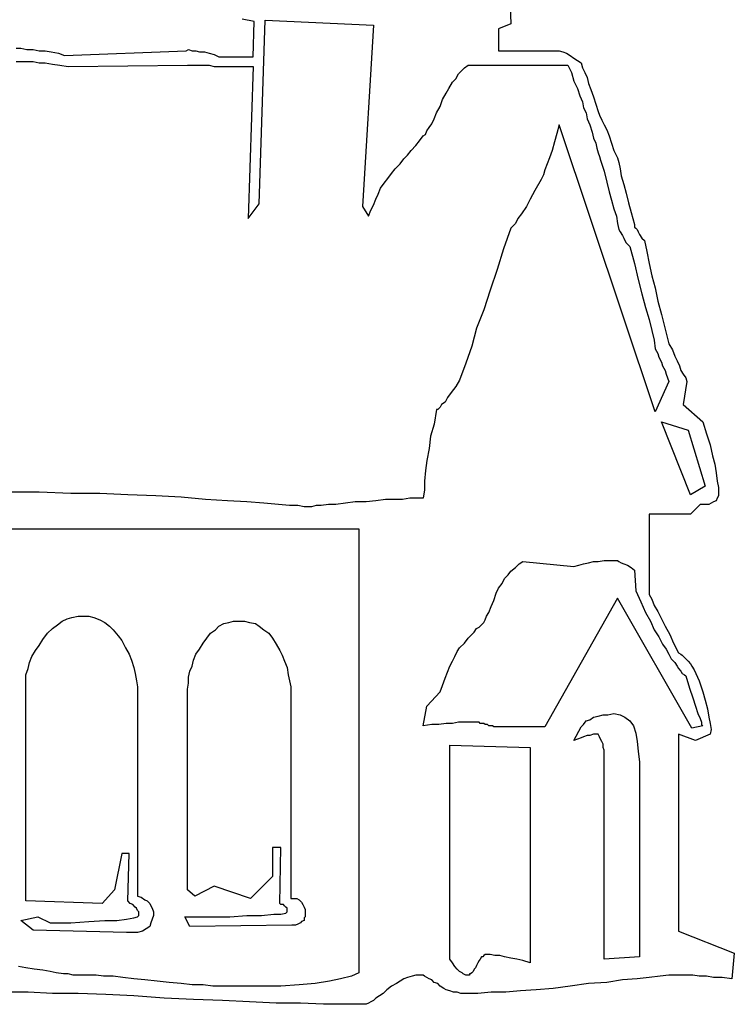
# Model space of a CAD drawing. Extents: x 0.1 to 26.3, y 0 to 2.6.
# Tile 17 of 28: x 16.3 to 17.5, y 0 to 1.6. Entities that reach past the tile are written whole.
import ezdxf

# ---------------------------------------------------------------- set-up
doc = ezdxf.new("R2010")
doc.units = 0

msp = doc.modelspace()

# ---------------------------------------------------------------- linework, layer by layer
at = {"color": 0}
for p, q in [((17.11133, 1.683594, 0.5), (17.11328, 1.609375, 0.5)), ((16.70117, 1.613281, 0.5), (16.68164, 1.617188, 0.5)), ((16.69922, 1.556641, 0.5), (16.70117, 1.613281, 0.5)), ((16.70898, 1.320313, 0.5), (16.71875, 1.615234, 0.5)), ((16.71875, 1.615234, 0.5), (16.89258, 1.607422, 0.5)), ((16.89258, 1.607422, 0.5), (16.875, 1.316406, 0.5)), ((17.11328, 1.609375, 0.5), (17.09375, 1.601563, 0.5)), ((17.09375, 1.601563, 0.5), (17.09375, 1.566406, 0.5)), ((16.31836, 1.570313, 0.5), (16.32617, 1.570313, 0.5)), ((16.32617, 1.570313, 0.5), (16.33594, 1.568359, 0.5)), ((16.33594, 1.568359, 0.5), (16.3457, 1.568359, 0.5)), ((16.3457, 1.568359, 0.5), (16.35547, 1.566406, 0.5)), ((16.35547, 1.566406, 0.5), (16.36523, 1.566406, 0.5)), ((16.36523, 1.566406, 0.5), (16.375, 1.564453, 0.5)), ((16.39648, 1.558594, 0.5), (16.5918, 1.566406, 0.5)), ((16.5918, 1.566406, 0.5), (16.5957, 1.568359, 0.5)), ((16.5957, 1.568359, 0.5), (16.60156, 1.566406, 0.5)), ((16.60156, 1.566406, 0.5), (16.60742, 1.566406, 0.5)), ((16.60742, 1.566406, 0.5), (16.61328, 1.564453, 0.5)), ((17.09375, 1.566406, 0.5), (17.17773, 1.566406, 0.5)), ((17.17773, 1.566406, 0.5), (17.18555, 1.566406, 0.5)), ((17.18555, 1.566406, 0.5), (17.19141, 1.566406, 0.5)), ((17.19141, 1.566406, 0.5), (17.19727, 1.564453, 0.5)), ((16.375, 1.564453, 0.5), (16.38672, 1.5625, 0.5)), ((16.38672, 1.5625, 0.5), (16.39648, 1.558594, 0.5)), ((16.61328, 1.564453, 0.5), (16.62109, 1.564453, 0.5)), ((16.62109, 1.564453, 0.5), (16.62891, 1.5625, 0.5)), ((16.62891, 1.5625, 0.5), (16.63672, 1.560547, 0.5)), ((16.63672, 1.560547, 0.5), (16.64453, 1.556641, 0.5)), ((16.64453, 1.556641, 0.5), (16.69922, 1.556641, 0.5)), ((17.19727, 1.564453, 0.5), (17.20313, 1.5625, 0.5)), ((17.20313, 1.5625, 0.5), (17.20898, 1.558594, 0.5)), ((17.20898, 1.558594, 0.5), (17.21484, 1.554688, 0.5)), ((17.21484, 1.554688, 0.5), (17.2207, 1.550781, 0.5)), ((17.2207, 1.550781, 0.5), (17.22656, 1.546875, 0.5)), ((16.31836, 1.548828, 0.5), (16.32617, 1.548828, 0.5)), ((16.32617, 1.548828, 0.5), (16.33203, 1.548828, 0.5)), ((16.33203, 1.548828, 0.5), (16.33789, 1.548828, 0.5)), ((16.33789, 1.548828, 0.5), (16.3457, 1.548828, 0.5)), ((16.3457, 1.548828, 0.5), (16.35547, 1.546875, 0.5)), ((16.35547, 1.546875, 0.5), (16.36523, 1.546875, 0.5)), ((16.36523, 1.546875, 0.5), (16.37695, 1.544922, 0.5)), ((16.37695, 1.544922, 0.5), (16.38867, 1.542969, 0.5)), ((16.38867, 1.542969, 0.5), (16.40234, 1.541016, 0.5)), ((16.40234, 1.541016, 0.5), (16.59375, 1.542969, 0.5)), ((16.59375, 1.542969, 0.5), (16.59961, 1.542969, 0.5)), ((16.59961, 1.542969, 0.5), (16.60352, 1.542969, 0.5)), ((16.60352, 1.542969, 0.5), (16.60938, 1.542969, 0.5)), ((16.60938, 1.542969, 0.5), (16.61523, 1.542969, 0.5)), ((16.61523, 1.542969, 0.5), (16.62305, 1.542969, 0.5)), ((16.62305, 1.542969, 0.5), (16.62891, 1.542969, 0.5)), ((16.62891, 1.542969, 0.5), (16.63672, 1.541016, 0.5)), ((16.63672, 1.541016, 0.5), (16.64453, 1.541016, 0.5)), ((16.64453, 1.541016, 0.5), (16.69922, 1.541016, 0.5)), ((16.69922, 1.541016, 0.5), (16.69141, 1.296875, 0.5)), ((17.0293, 1.529297, 0.5), (17.03516, 1.535156, 0.5)), ((17.03516, 1.535156, 0.5), (17.03906, 1.539063, 0.5)), ((17.03906, 1.539063, 0.5), (17.04492, 1.542969, 0.5)), ((17.04492, 1.542969, 0.5), (17.20508, 1.542969, 0.5)), ((17.20508, 1.542969, 0.5), (17.21094, 1.53125, 0.5)), ((17.22656, 1.546875, 0.5), (17.22852, 1.539063, 0.5)), ((17.22852, 1.539063, 0.5), (17.23242, 1.53125, 0.5)), ((17.01953, 1.515625, 0.5), (17.02539, 1.521484, 0.5)), ((17.02539, 1.521484, 0.5), (17.0293, 1.529297, 0.5)), ((17.21094, 1.53125, 0.5), (17.21484, 1.517578, 0.5)), ((17.23242, 1.53125, 0.5), (17.23633, 1.523438, 0.5)), ((17.23633, 1.523438, 0.5), (17.23828, 1.513672, 0.5)), ((17.00977, 1.498047, 0.5), (17.01367, 1.505859, 0.5)), ((17.01367, 1.505859, 0.5), (17.01953, 1.515625, 0.5)), ((17.21484, 1.517578, 0.5), (17.2207, 1.505859, 0.5)), ((17.2207, 1.505859, 0.5), (17.22461, 1.494141, 0.5)), ((17.23828, 1.513672, 0.5), (17.24219, 1.503906, 0.5)), ((17.24219, 1.503906, 0.5), (17.24609, 1.492188, 0.5)), ((17, 1.476563, 0.5), (17.00391, 1.488281, 0.5)), ((17.00391, 1.488281, 0.5), (17.00977, 1.498047, 0.5)), ((17.22461, 1.494141, 0.5), (17.22852, 1.484375, 0.5)), ((17.24609, 1.492188, 0.5), (17.25, 1.480469, 0.5)), ((16.99414, 1.466797, 0.5), (17, 1.476563, 0.5)), ((17.22852, 1.484375, 0.5), (17.23047, 1.474609, 0.5)), ((17.23047, 1.474609, 0.5), (17.23438, 1.466797, 0.5)), ((17.25, 1.480469, 0.5), (17.25391, 1.46875, 0.5)), ((16.98633, 1.449219, 0.5), (16.99023, 1.457031, 0.5)), ((16.99023, 1.457031, 0.5), (16.99414, 1.466797, 0.5)), ((17.23438, 1.466797, 0.5), (17.23633, 1.457031, 0.5)), ((17.23633, 1.457031, 0.5), (17.24023, 1.447266, 0.5)), ((17.25391, 1.46875, 0.5), (17.25586, 1.462891, 0.5)), ((17.25586, 1.462891, 0.5), (17.25977, 1.455078, 0.5)), ((17.25977, 1.455078, 0.5), (17.26367, 1.447266, 0.5)), ((16.97852, 1.4375, 0.5), (16.98242, 1.443359, 0.5)), ((16.98242, 1.443359, 0.5), (16.98633, 1.449219, 0.5)), ((17.19141, 1.447266, 0.5), (17.1875, 1.433594, 0.5)), ((17.3457, 0.986328, 0.5), (17.19141, 1.447266, 0.5)), ((17.24023, 1.447266, 0.5), (17.24414, 1.435547, 0.5)), ((17.26367, 1.447266, 0.5), (17.26758, 1.439453, 0.5)), ((17.26758, 1.439453, 0.5), (17.27148, 1.429688, 0.5)), ((16.9668, 1.421875, 0.5), (16.97266, 1.429688, 0.5)), ((16.97266, 1.429688, 0.5), (16.97656, 1.431641, 0.5)), ((16.97656, 1.431641, 0.5), (16.97852, 1.4375, 0.5)), ((17.1875, 1.433594, 0.5), (17.18359, 1.419922, 0.5)), ((17.24414, 1.435547, 0.5), (17.24609, 1.425781, 0.5)), ((17.24609, 1.425781, 0.5), (17.25, 1.417969, 0.5)), ((17.27148, 1.429688, 0.5), (17.27539, 1.417969, 0.5)), ((16.95313, 1.40625, 0.5), (16.96094, 1.414063, 0.5)), ((16.96094, 1.414063, 0.5), (16.9668, 1.421875, 0.5)), ((17.18359, 1.419922, 0.5), (17.17969, 1.40625, 0.5)), ((17.25, 1.417969, 0.5), (17.25195, 1.410156, 0.5)), ((17.25195, 1.410156, 0.5), (17.25391, 1.402344, 0.5)), ((17.27539, 1.417969, 0.5), (17.2793, 1.40625, 0.5)), ((16.93555, 1.384766, 0.5), (16.94141, 1.392578, 0.5)), ((16.94141, 1.392578, 0.5), (16.94727, 1.398438, 0.5)), ((16.94727, 1.398438, 0.5), (16.95313, 1.40625, 0.5)), ((17.17578, 1.394531, 0.5), (17.17188, 1.384766, 0.5)), ((17.17969, 1.40625, 0.5), (17.17578, 1.394531, 0.5)), ((17.25391, 1.402344, 0.5), (17.25586, 1.396484, 0.5)), ((17.25586, 1.396484, 0.5), (17.25781, 1.390625, 0.5)), ((17.2793, 1.40625, 0.5), (17.28516, 1.394531, 0.5)), ((17.28516, 1.394531, 0.5), (17.28711, 1.386719, 0.5)), ((16.92188, 1.369141, 0.5), (16.92773, 1.376953, 0.5)), ((16.92773, 1.376953, 0.5), (16.93555, 1.384766, 0.5)), ((17.17188, 1.384766, 0.5), (17.16797, 1.375, 0.5)), ((17.25781, 1.390625, 0.5), (17.26367, 1.373047, 0.5)), ((17.28711, 1.386719, 0.5), (17.28906, 1.376953, 0.5)), ((17.28906, 1.376953, 0.5), (17.29102, 1.365234, 0.5)), ((16.91016, 1.353516, 0.5), (16.91602, 1.361328, 0.5)), ((16.91602, 1.361328, 0.5), (16.92188, 1.369141, 0.5)), ((17.16602, 1.367188, 0.5), (17.16211, 1.359375, 0.5)), ((17.16797, 1.375, 0.5), (17.16602, 1.367188, 0.5)), ((17.26367, 1.373047, 0.5), (17.26758, 1.355469, 0.5)), ((17.29102, 1.365234, 0.5), (17.29492, 1.351563, 0.5)), ((16.90039, 1.335938, 0.5), (16.9043, 1.345703, 0.5)), ((16.9043, 1.345703, 0.5), (16.91016, 1.353516, 0.5)), ((17.16211, 1.359375, 0.5), (17.15234, 1.341797, 0.5)), ((17.26758, 1.355469, 0.5), (17.27148, 1.339844, 0.5)), ((17.29492, 1.351563, 0.5), (17.29883, 1.337891, 0.5)), ((16.89258, 1.318359, 0.5), (16.89648, 1.328125, 0.5)), ((16.89648, 1.328125, 0.5), (16.90039, 1.335938, 0.5)), ((17.14453, 1.328125, 0.5), (17.13867, 1.316406, 0.5)), ((17.15234, 1.341797, 0.5), (17.14453, 1.328125, 0.5)), ((17.27148, 1.339844, 0.5), (17.27539, 1.326172, 0.5)), ((17.29883, 1.337891, 0.5), (17.30273, 1.322266, 0.5)), ((16.69141, 1.296875, 0.5), (16.70898, 1.320313, 0.5)), ((16.875, 1.316406, 0.5), (16.88477, 1.300781, 0.5)), ((16.88867, 1.310547, 0.5), (16.89258, 1.318359, 0.5)), ((17.13867, 1.316406, 0.5), (17.13086, 1.304688, 0.5)), ((17.27539, 1.326172, 0.5), (17.2793, 1.3125, 0.5)), ((17.2793, 1.3125, 0.5), (17.2832, 1.300781, 0.5)), ((17.30273, 1.322266, 0.5), (17.30664, 1.306641, 0.5)), ((16.88477, 1.300781, 0.5), (16.88867, 1.310547, 0.5)), ((17.125, 1.296875, 0.5), (17.12109, 1.289063, 0.5)), ((17.13086, 1.304688, 0.5), (17.125, 1.296875, 0.5)), ((17.2832, 1.300781, 0.5), (17.28516, 1.289063, 0.5)), ((17.30664, 1.306641, 0.5), (17.3125, 1.287109, 0.5)), ((17.11328, 1.28125, 0.5), (17.10156, 1.248047, 0.5)), ((17.11719, 1.285156, 0.5), (17.11328, 1.28125, 0.5)), ((17.12109, 1.289063, 0.5), (17.11719, 1.285156, 0.5)), ((17.28516, 1.289063, 0.5), (17.28711, 1.279297, 0.5)), ((17.3125, 1.287109, 0.5), (17.3125, 1.285156, 0.5)), ((17.3125, 1.285156, 0.5), (17.3125, 1.283203, 0.5)), ((17.3125, 1.283203, 0.5), (17.31445, 1.28125, 0.5)), ((17.31445, 1.28125, 0.5), (17.31641, 1.279297, 0.5)), ((17.28711, 1.279297, 0.5), (17.28906, 1.275391, 0.5)), ((17.28906, 1.275391, 0.5), (17.29297, 1.269531, 0.5)), ((17.29297, 1.269531, 0.5), (17.29492, 1.265625, 0.5)), ((17.29492, 1.265625, 0.5), (17.29688, 1.261719, 0.5)), ((17.31641, 1.279297, 0.5), (17.31836, 1.275391, 0.5)), ((17.31836, 1.275391, 0.5), (17.32031, 1.271484, 0.5)), ((17.32031, 1.271484, 0.5), (17.32422, 1.265625, 0.5)), ((17.32422, 1.265625, 0.5), (17.32813, 1.261719, 0.5)), ((17.29688, 1.261719, 0.5), (17.29883, 1.257813, 0.5)), ((17.29883, 1.257813, 0.5), (17.30078, 1.255859, 0.5)), ((17.30078, 1.255859, 0.5), (17.30273, 1.253906, 0.5)), ((17.30273, 1.253906, 0.5), (17.30469, 1.251953, 0.5)), ((17.30469, 1.251953, 0.5), (17.3125, 1.224609, 0.5)), ((17.32813, 1.261719, 0.5), (17.33203, 1.244141, 0.5)), ((17.10156, 1.248047, 0.5), (17.0918, 1.214844, 0.5)), ((17.33203, 1.244141, 0.5), (17.33594, 1.224609, 0.5)), ((17.3125, 1.224609, 0.5), (17.31836, 1.199219, 0.5)), ((17.33594, 1.224609, 0.5), (17.33984, 1.205078, 0.5)), ((17.0918, 1.214844, 0.5), (17.08008, 1.181641, 0.5)), ((17.33984, 1.205078, 0.5), (17.3457, 1.185547, 0.5)), ((17.31836, 1.199219, 0.5), (17.32422, 1.175781, 0.5)), ((17.08008, 1.181641, 0.5), (17.07031, 1.150391, 0.5)), ((17.32422, 1.175781, 0.5), (17.33008, 1.154297, 0.5)), ((17.3457, 1.185547, 0.5), (17.34961, 1.164063, 0.5)), ((17.33008, 1.154297, 0.5), (17.33594, 1.134766, 0.5)), ((17.34961, 1.164063, 0.5), (17.35547, 1.142578, 0.5)), ((17.07031, 1.150391, 0.5), (17.05859, 1.121094, 0.5)), ((17.35547, 1.142578, 0.5), (17.36133, 1.119141, 0.5)), ((17.33594, 1.134766, 0.5), (17.33984, 1.117188, 0.5)), ((17.05859, 1.121094, 0.5), (17.05078, 1.091797, 0.5)), ((17.33984, 1.117188, 0.5), (17.34375, 1.101563, 0.5)), ((17.36133, 1.119141, 0.5), (17.36719, 1.095703, 0.5)), ((17.05078, 1.091797, 0.5), (17.04102, 1.064453, 0.5)), ((17.34375, 1.101563, 0.5), (17.3457, 1.087891, 0.5)), ((17.36719, 1.095703, 0.5), (17.37305, 1.085938, 0.5)), ((17.3457, 1.087891, 0.5), (17.34961, 1.080078, 0.5)), ((17.34961, 1.080078, 0.5), (17.35156, 1.074219, 0.5)), ((17.37305, 1.085938, 0.5), (17.37695, 1.076172, 0.5)), ((17.37695, 1.076172, 0.5), (17.38086, 1.068359, 0.5)), ((17.04102, 1.064453, 0.5), (17.03125, 1.037109, 0.5)), ((17.35156, 1.074219, 0.5), (17.35547, 1.066406, 0.5)), ((17.35547, 1.066406, 0.5), (17.35742, 1.060547, 0.5)), ((17.35742, 1.060547, 0.5), (17.36133, 1.052734, 0.5)), ((17.38086, 1.068359, 0.5), (17.38477, 1.060547, 0.5)), ((17.38477, 1.060547, 0.5), (17.38672, 1.052734, 0.5)), ((17.36133, 1.052734, 0.5), (17.36328, 1.046875, 0.5)), ((17.36328, 1.046875, 0.5), (17.36523, 1.041016, 0.5)), ((17.38672, 1.052734, 0.5), (17.39063, 1.046875, 0.5)), ((17.39063, 1.046875, 0.5), (17.39453, 1.041016, 0.5)), ((17.03125, 1.037109, 0.5), (17.02539, 1.027344, 0.5)), ((17.36719, 1.035156, 0.5), (17.3457, 0.986328, 0.5)), ((17.36523, 1.041016, 0.5), (17.36719, 1.035156, 0.5)), ((17.39648, 1.035156, 0.5), (17.39063, 0.998047, 0.5)), ((17.39453, 1.041016, 0.5), (17.39648, 1.035156, 0.5)), ((17.01758, 1.017578, 0.5), (17.01172, 1.009766, 0.5)), ((17.02539, 1.027344, 0.5), (17.01758, 1.017578, 0.5)), ((17.00195, 0.998047, 0.5), (17, 0.994141, 0.5)), ((17.00781, 1.001953, 0.5), (17.00195, 0.998047, 0.5)), ((17.01172, 1.009766, 0.5), (17.00781, 1.001953, 0.5)), ((17.39063, 0.998047, 0.5), (17.42188, 0.970703, 0.5)), ((16.99414, 0.990234, 0.5), (16.99023, 0.966797, 0.5)), ((16.99609, 0.990234, 0.5), (16.99414, 0.990234, 0.5)), ((17, 0.994141, 0.5), (16.99609, 0.990234, 0.5)), ((16.99023, 0.966797, 0.5), (16.98438, 0.947266, 0.5)), ((17.40234, 0.853516, 0.5), (17.35547, 0.970703, 0.5)), ((17.35547, 0.970703, 0.5), (17.39844, 0.957031, 0.5)), ((17.42188, 0.970703, 0.5), (17.42773, 0.951172, 0.5)), ((17.39844, 0.957031, 0.5), (17.42578, 0.867188, 0.5)), ((17.42773, 0.951172, 0.5), (17.43359, 0.933594, 0.5)), ((16.98438, 0.947266, 0.5), (16.98242, 0.927734, 0.5)), ((17.43359, 0.933594, 0.5), (17.4375, 0.916016, 0.5)), ((16.98242, 0.927734, 0.5), (16.97852, 0.908203, 0.5)), ((16.97852, 0.908203, 0.5), (16.97656, 0.892578, 0.5)), ((17.4375, 0.916016, 0.5), (17.44141, 0.902344, 0.5)), ((17.44141, 0.902344, 0.5), (17.44336, 0.888672, 0.5)), ((16.97656, 0.892578, 0.5), (16.97461, 0.875, 0.5)), ((17.44336, 0.888672, 0.5), (17.44531, 0.875, 0.5)), ((16.97461, 0.875, 0.5), (16.97461, 0.861328, 0.5)), ((17.44531, 0.875, 0.5), (17.44727, 0.865234, 0.5)), ((16.35547, 0.857422, 0.5), (16.30469, 0.857422, 0.5)), ((16.40625, 0.855469, 0.5), (16.35547, 0.857422, 0.5)), ((16.45313, 0.855469, 0.5), (16.40625, 0.855469, 0.5)), ((16.49805, 0.853516, 0.5), (16.45313, 0.855469, 0.5)), ((16.97461, 0.861328, 0.5), (16.97266, 0.847656, 0.5)), ((17.42578, 0.867188, 0.5), (17.40234, 0.853516, 0.5)), ((17.44727, 0.865234, 0.5), (17.44727, 0.855469, 0.5)), ((17.44727, 0.855469, 0.5), (17.44727, 0.851563, 0.5)), ((16.54297, 0.851563, 0.5), (16.49805, 0.853516, 0.5)), ((16.58398, 0.849609, 0.5), (16.54297, 0.851563, 0.5)), ((16.62305, 0.845703, 0.5), (16.58398, 0.849609, 0.5)), ((16.6582, 0.84375, 0.5), (16.62305, 0.845703, 0.5)), ((16.68945, 0.841797, 0.5), (16.6582, 0.84375, 0.5)), ((16.7168, 0.839844, 0.5), (16.68945, 0.841797, 0.5)), ((16.74023, 0.837891, 0.5), (16.7168, 0.839844, 0.5)), ((16.84766, 0.839844, 0.5), (16.83203, 0.837891, 0.5)), ((16.86328, 0.841797, 0.5), (16.84766, 0.839844, 0.5)), ((16.88086, 0.841797, 0.5), (16.86328, 0.841797, 0.5)), ((16.89648, 0.84375, 0.5), (16.88086, 0.841797, 0.5)), ((16.91211, 0.845703, 0.5), (16.89648, 0.84375, 0.5)), ((16.92578, 0.845703, 0.5), (16.91211, 0.845703, 0.5)), ((16.93945, 0.845703, 0.5), (16.92578, 0.845703, 0.5)), ((16.95117, 0.847656, 0.5), (16.93945, 0.845703, 0.5)), ((16.96289, 0.847656, 0.5), (16.95117, 0.847656, 0.5)), ((16.97266, 0.847656, 0.5), (16.96289, 0.847656, 0.5)), ((17.43555, 0.839844, 0.5), (17.43164, 0.837891, 0.5)), ((17.43945, 0.841797, 0.5), (17.43555, 0.839844, 0.5)), ((17.44336, 0.84375, 0.5), (17.43945, 0.841797, 0.5)), ((17.44531, 0.847656, 0.5), (17.44336, 0.84375, 0.5)), ((17.44727, 0.851563, 0.5), (17.44531, 0.847656, 0.5)), ((16.75781, 0.835938, 0.5), (16.74023, 0.837891, 0.5)), ((16.77148, 0.835938, 0.5), (16.75781, 0.835938, 0.5)), ((16.78125, 0.833984, 0.5), (16.77148, 0.835938, 0.5)), ((16.78516, 0.833984, 0.5), (16.78125, 0.833984, 0.5)), ((16.78906, 0.833984, 0.5), (16.78516, 0.833984, 0.5)), ((16.79297, 0.833984, 0.5), (16.78906, 0.833984, 0.5)), ((16.80078, 0.835938, 0.5), (16.79297, 0.833984, 0.5)), ((16.80859, 0.835938, 0.5), (16.80078, 0.835938, 0.5)), ((16.82031, 0.837891, 0.5), (16.80859, 0.835938, 0.5)), ((16.83203, 0.837891, 0.5), (16.82031, 0.837891, 0.5)), ((17.40234, 0.822266, 0.5), (17.33594, 0.822266, 0.5)), ((17.33594, 0.822266, 0.5), (17.33594, 0.693359, 0.5)), ((17.41797, 0.837891, 0.5), (17.40234, 0.822266, 0.5)), ((17.42578, 0.837891, 0.5), (17.41797, 0.837891, 0.5)), ((17.43164, 0.837891, 0.5), (17.42578, 0.837891, 0.5)), ((15.38086, 0.798828, 0.5), (16.86914, 0.798828, 0.5)), ((16.86914, 0.798828, 0.5), (16.86914, 0.085938, 0.5)), ((17.12695, 0.742188, 0.5), (17.13281, 0.746094, 0.5)), ((17.13281, 0.746094, 0.5), (17.21484, 0.738281, 0.5)), ((17.23047, 0.742188, 0.5), (17.23828, 0.744141, 0.5)), ((17.23828, 0.744141, 0.5), (17.24609, 0.746094, 0.5)), ((17.24609, 0.746094, 0.5), (17.25391, 0.746094, 0.5)), ((17.25391, 0.746094, 0.5), (17.26367, 0.748047, 0.5)), ((17.26367, 0.748047, 0.5), (17.27148, 0.748047, 0.5)), ((17.27148, 0.748047, 0.5), (17.2793, 0.748047, 0.5)), ((17.2793, 0.748047, 0.5), (17.28125, 0.748047, 0.5)), ((17.28125, 0.748047, 0.5), (17.28516, 0.748047, 0.5)), ((17.28516, 0.748047, 0.5), (17.28711, 0.746094, 0.5)), ((17.28711, 0.746094, 0.5), (17.29102, 0.744141, 0.5)), ((17.29102, 0.744141, 0.5), (17.29492, 0.742188, 0.5)), ((17.10938, 0.724609, 0.5), (17.11328, 0.730469, 0.5)), ((17.11328, 0.730469, 0.5), (17.12109, 0.736328, 0.5)), ((17.12109, 0.736328, 0.5), (17.12695, 0.742188, 0.5)), ((17.21484, 0.738281, 0.5), (17.22266, 0.740234, 0.5)), ((17.22266, 0.740234, 0.5), (17.23047, 0.742188, 0.5)), ((17.29492, 0.742188, 0.5), (17.30078, 0.740234, 0.5)), ((17.30078, 0.740234, 0.5), (17.30664, 0.736328, 0.5)), ((17.30664, 0.736328, 0.5), (17.3125, 0.732422, 0.5)), ((17.3125, 0.732422, 0.5), (17.31445, 0.699219, 0.5)), ((17.09961, 0.710938, 0.5), (17.10352, 0.71875, 0.5)), ((17.10352, 0.71875, 0.5), (17.10938, 0.724609, 0.5)), ((17.08984, 0.695313, 0.5), (17.09375, 0.703125, 0.5)), ((17.09375, 0.703125, 0.5), (17.09961, 0.710938, 0.5)), ((17.31445, 0.699219, 0.5), (17.32227, 0.681641, 0.5)), ((17.08203, 0.673828, 0.5), (17.08594, 0.683594, 0.5)), ((17.08594, 0.683594, 0.5), (17.08984, 0.695313, 0.5)), ((17.28516, 0.6875, 0.5), (17.16797, 0.480469, 0.5)), ((17.4043, 0.478516, 0.5), (17.28516, 0.6875, 0.5)), ((17.32227, 0.681641, 0.5), (17.33008, 0.664063, 0.5)), ((17.33594, 0.693359, 0.5), (17.33984, 0.685547, 0.5)), ((17.33984, 0.685547, 0.5), (17.34375, 0.675781, 0.5)), ((17.07422, 0.658203, 0.5), (17.07813, 0.664063, 0.5)), ((17.07813, 0.664063, 0.5), (17.08203, 0.673828, 0.5)), ((17.33008, 0.664063, 0.5), (17.33789, 0.650391, 0.5)), ((17.34375, 0.675781, 0.5), (17.34961, 0.666016, 0.5)), ((17.34961, 0.666016, 0.5), (17.35547, 0.654297, 0.5)), ((16.38477, 0.644531, 0.5), (16.39258, 0.650391, 0.5)), ((16.39258, 0.650391, 0.5), (16.40039, 0.654297, 0.5)), ((16.40039, 0.654297, 0.5), (16.4082, 0.65625, 0.5)), ((16.4082, 0.65625, 0.5), (16.41797, 0.658203, 0.5)), ((16.41797, 0.658203, 0.5), (16.42578, 0.658203, 0.5)), ((16.42578, 0.658203, 0.5), (16.43555, 0.658203, 0.5)), ((16.43555, 0.658203, 0.5), (16.44336, 0.65625, 0.5)), ((16.44336, 0.65625, 0.5), (16.45313, 0.652344, 0.5)), ((16.45313, 0.652344, 0.5), (16.46094, 0.648438, 0.5)), ((16.46094, 0.648438, 0.5), (16.46875, 0.642578, 0.5)), ((16.65234, 0.646484, 0.5), (16.66016, 0.648438, 0.5)), ((16.66016, 0.648438, 0.5), (16.66797, 0.650391, 0.5)), ((16.66797, 0.650391, 0.5), (16.67578, 0.650391, 0.5)), ((16.67578, 0.650391, 0.5), (16.68555, 0.650391, 0.5)), ((16.68555, 0.650391, 0.5), (16.69336, 0.648438, 0.5)), ((16.69336, 0.648438, 0.5), (16.70313, 0.646484, 0.5)), ((17.06836, 0.646484, 0.5), (17.07031, 0.648438, 0.5)), ((17.07031, 0.648438, 0.5), (17.07227, 0.652344, 0.5)), ((17.07227, 0.652344, 0.5), (17.07422, 0.658203, 0.5)), ((17.33789, 0.650391, 0.5), (17.34375, 0.636719, 0.5)), ((17.35547, 0.654297, 0.5), (17.36133, 0.642578, 0.5)), ((16.36914, 0.630859, 0.5), (16.37695, 0.638672, 0.5)), ((16.37695, 0.638672, 0.5), (16.38477, 0.644531, 0.5)), ((16.46875, 0.642578, 0.5), (16.47461, 0.636719, 0.5)), ((16.47461, 0.636719, 0.5), (16.48242, 0.626953, 0.5)), ((16.63086, 0.630859, 0.5), (16.63867, 0.636719, 0.5)), ((16.63867, 0.636719, 0.5), (16.64453, 0.642578, 0.5)), ((16.64453, 0.642578, 0.5), (16.65234, 0.646484, 0.5)), ((16.70313, 0.646484, 0.5), (16.70898, 0.642578, 0.5)), ((16.70898, 0.642578, 0.5), (16.7168, 0.636719, 0.5)), ((16.7168, 0.636719, 0.5), (16.72461, 0.630859, 0.5)), ((17.05078, 0.628906, 0.5), (17.05469, 0.632813, 0.5)), ((17.05469, 0.632813, 0.5), (17.05859, 0.638672, 0.5)), ((17.05859, 0.638672, 0.5), (17.0625, 0.640625, 0.5)), ((17.0625, 0.640625, 0.5), (17.06641, 0.644531, 0.5)), ((17.06641, 0.644531, 0.5), (17.06836, 0.646484, 0.5)), ((17.06836, 0.646484, 0.5), (17.06836, 0.646484, 0.5)), ((17.34375, 0.636719, 0.5), (17.35156, 0.625, 0.5)), ((17.36133, 0.642578, 0.5), (17.36914, 0.628906, 0.5)), ((16.35547, 0.611328, 0.5), (16.36133, 0.621094, 0.5)), ((16.36133, 0.621094, 0.5), (16.36914, 0.630859, 0.5)), ((16.48242, 0.626953, 0.5), (16.48828, 0.619141, 0.5)), ((16.48828, 0.619141, 0.5), (16.49414, 0.607422, 0.5)), ((16.61914, 0.615234, 0.5), (16.625, 0.623047, 0.5)), ((16.625, 0.623047, 0.5), (16.63086, 0.630859, 0.5)), ((16.72461, 0.630859, 0.5), (16.73047, 0.623047, 0.5)), ((16.73047, 0.623047, 0.5), (16.73633, 0.613281, 0.5)), ((17.03906, 0.615234, 0.5), (17.04492, 0.623047, 0.5)), ((17.04492, 0.623047, 0.5), (17.05078, 0.628906, 0.5)), ((17.35156, 0.625, 0.5), (17.35742, 0.613281, 0.5)), ((17.36914, 0.628906, 0.5), (17.375, 0.615234, 0.5)), ((16.34375, 0.59375, 0.5), (16.34961, 0.603516, 0.5)), ((16.34961, 0.603516, 0.5), (16.35547, 0.611328, 0.5)), ((16.49414, 0.607422, 0.5), (16.5, 0.597656, 0.5)), ((16.60742, 0.597656, 0.5), (16.61328, 0.605469, 0.5)), ((16.61328, 0.605469, 0.5), (16.61914, 0.615234, 0.5)), ((16.73633, 0.613281, 0.5), (16.74219, 0.603516, 0.5)), ((16.74219, 0.603516, 0.5), (16.74609, 0.595703, 0.5)), ((17.02344, 0.59375, 0.5), (17.02734, 0.601563, 0.5)), ((17.02734, 0.601563, 0.5), (17.03125, 0.607422, 0.5)), ((17.03125, 0.607422, 0.5), (17.03906, 0.615234, 0.5)), ((17.35742, 0.613281, 0.5), (17.36328, 0.605469, 0.5)), ((17.36328, 0.605469, 0.5), (17.36719, 0.597656, 0.5)), ((17.375, 0.615234, 0.5), (17.38281, 0.599609, 0.5)), ((16.33984, 0.583984, 0.5), (16.34375, 0.59375, 0.5)), ((16.5, 0.597656, 0.5), (16.50391, 0.587891, 0.5)), ((16.50391, 0.587891, 0.5), (16.50781, 0.576172, 0.5)), ((16.60156, 0.578125, 0.5), (16.60352, 0.587891, 0.5)), ((16.60352, 0.587891, 0.5), (16.60742, 0.597656, 0.5)), ((16.74609, 0.595703, 0.5), (16.75, 0.585938, 0.5)), ((16.75, 0.585938, 0.5), (16.75391, 0.576172, 0.5)), ((17.01563, 0.578125, 0.5), (17.01953, 0.585938, 0.5)), ((17.01953, 0.585938, 0.5), (17.02344, 0.59375, 0.5)), ((17.36719, 0.597656, 0.5), (17.37109, 0.589844, 0.5)), ((17.37109, 0.589844, 0.5), (17.37695, 0.583984, 0.5)), ((17.38281, 0.599609, 0.5), (17.38672, 0.597656, 0.5)), ((17.38672, 0.597656, 0.5), (17.38867, 0.595703, 0.5)), ((17.38867, 0.595703, 0.5), (17.39258, 0.591797, 0.5)), ((17.39258, 0.591797, 0.5), (17.39453, 0.589844, 0.5)), ((17.39453, 0.589844, 0.5), (17.39844, 0.585938, 0.5)), ((17.39844, 0.585938, 0.5), (17.40234, 0.582031, 0.5)), ((16.33398, 0.564453, 0.5), (16.33789, 0.574219, 0.5)), ((16.33789, 0.574219, 0.5), (16.33984, 0.583984, 0.5)), ((16.50781, 0.576172, 0.5), (16.50977, 0.566406, 0.5)), ((16.5957, 0.560547, 0.5), (16.59766, 0.570313, 0.5)), ((16.59766, 0.570313, 0.5), (16.60156, 0.578125, 0.5)), ((16.75391, 0.576172, 0.5), (16.75586, 0.564453, 0.5)), ((17.01172, 0.568359, 0.5), (17.01563, 0.578125, 0.5)), ((17.37695, 0.583984, 0.5), (17.38086, 0.578125, 0.5)), ((17.38086, 0.578125, 0.5), (17.38281, 0.574219, 0.5)), ((17.38281, 0.574219, 0.5), (17.38672, 0.570313, 0.5)), ((17.38672, 0.570313, 0.5), (17.38867, 0.566406, 0.5)), ((17.40234, 0.582031, 0.5), (17.4043, 0.578125, 0.5)), ((17.4043, 0.578125, 0.5), (17.4082, 0.572266, 0.5)), ((17.4082, 0.572266, 0.5), (17.41602, 0.554688, 0.5)), ((16.33398, 0.554688, 0.5), (16.33398, 0.564453, 0.5)), ((16.33398, 0.544922, 0.5), (16.33398, 0.554688, 0.5)), ((16.50977, 0.566406, 0.5), (16.51172, 0.554688, 0.5)), ((16.51172, 0.554688, 0.5), (16.51367, 0.544922, 0.5)), ((16.5957, 0.550781, 0.5), (16.5957, 0.560547, 0.5)), ((16.75586, 0.564453, 0.5), (16.75781, 0.554688, 0.5)), ((16.75781, 0.554688, 0.5), (16.75977, 0.544922, 0.5)), ((17.00391, 0.546875, 0.5), (17.00781, 0.558594, 0.5)), ((17.00781, 0.558594, 0.5), (17.01172, 0.568359, 0.5)), ((17.38867, 0.566406, 0.5), (17.39258, 0.564453, 0.5)), ((17.39258, 0.564453, 0.5), (17.39453, 0.5625, 0.5)), ((17.39453, 0.5625, 0.5), (17.40039, 0.542969, 0.5)), ((17.41602, 0.554688, 0.5), (17.42188, 0.537109, 0.5)), ((16.33398, 0.201172, 0.5), (16.33398, 0.544922, 0.5)), ((16.51367, 0.544922, 0.5), (16.51367, 0.533203, 0.5)), ((16.59375, 0.541016, 0.5), (16.5957, 0.550781, 0.5)), ((16.59375, 0.21875, 0.5), (16.59375, 0.541016, 0.5)), ((16.75977, 0.544922, 0.5), (16.75977, 0.533203, 0.5)), ((17, 0.537109, 0.5), (17.00391, 0.546875, 0.5)), ((17.40039, 0.542969, 0.5), (17.40625, 0.527344, 0.5)), ((16.51367, 0.533203, 0.5), (16.51367, 0.208984, 0.5)), ((16.75977, 0.533203, 0.5), (16.75977, 0.205078, 0.5)), ((16.97852, 0.513672, 0.5), (17, 0.537109, 0.5)), ((17.40625, 0.527344, 0.5), (17.41016, 0.513672, 0.5)), ((17.42188, 0.537109, 0.5), (17.42578, 0.523438, 0.5)), ((17.42578, 0.523438, 0.5), (17.42969, 0.509766, 0.5)), ((16.97266, 0.482422, 0.5), (16.97852, 0.513672, 0.5)), ((17.41016, 0.513672, 0.5), (17.41406, 0.501953, 0.5)), ((17.42969, 0.509766, 0.5), (17.43164, 0.496094, 0.5)), ((17.23047, 0.484375, 0.5), (17.23438, 0.490234, 0.5)), ((17.23438, 0.490234, 0.5), (17.24023, 0.492188, 0.5)), ((17.24023, 0.492188, 0.5), (17.24609, 0.496094, 0.5)), ((17.24609, 0.496094, 0.5), (17.25391, 0.498047, 0.5)), ((17.25391, 0.498047, 0.5), (17.26172, 0.5, 0.5)), ((17.26172, 0.5, 0.5), (17.26953, 0.5, 0.5)), ((17.26953, 0.5, 0.5), (17.2793, 0.501953, 0.5)), ((17.2793, 0.501953, 0.5), (17.28906, 0.5, 0.5)), ((17.28906, 0.5, 0.5), (17.29688, 0.496094, 0.5)), ((17.29688, 0.496094, 0.5), (17.30469, 0.490234, 0.5)), ((17.30469, 0.490234, 0.5), (17.31055, 0.482422, 0.5)), ((17.41406, 0.501953, 0.5), (17.41797, 0.494141, 0.5)), ((17.41797, 0.494141, 0.5), (17.41992, 0.488281, 0.5)), ((17.43164, 0.496094, 0.5), (17.43359, 0.486328, 0.5)), ((16.98633, 0.484375, 0.5), (16.97266, 0.482422, 0.5)), ((16.99805, 0.484375, 0.5), (16.98633, 0.484375, 0.5)), ((17.00977, 0.486328, 0.5), (16.99805, 0.484375, 0.5)), ((17.01953, 0.486328, 0.5), (17.00977, 0.486328, 0.5)), ((17.0293, 0.488281, 0.5), (17.01953, 0.486328, 0.5)), ((17.03906, 0.488281, 0.5), (17.0293, 0.488281, 0.5)), ((17.04688, 0.488281, 0.5), (17.03906, 0.488281, 0.5)), ((17.05469, 0.488281, 0.5), (17.04688, 0.488281, 0.5)), ((17.05664, 0.488281, 0.5), (17.05469, 0.488281, 0.5)), ((17.06055, 0.488281, 0.5), (17.05664, 0.488281, 0.5)), ((17.0625, 0.488281, 0.5), (17.06055, 0.488281, 0.5)), ((17.06445, 0.486328, 0.5), (17.0625, 0.488281, 0.5)), ((17.06641, 0.486328, 0.5), (17.06445, 0.486328, 0.5)), ((17.07031, 0.486328, 0.5), (17.06641, 0.486328, 0.5)), ((17.07227, 0.484375, 0.5), (17.07031, 0.486328, 0.5)), ((17.07617, 0.484375, 0.5), (17.07227, 0.484375, 0.5)), ((17.07813, 0.482422, 0.5), (17.07617, 0.484375, 0.5)), ((17.08203, 0.482422, 0.5), (17.07813, 0.482422, 0.5)), ((17.08398, 0.482422, 0.5), (17.08203, 0.482422, 0.5)), ((17.08594, 0.480469, 0.5), (17.08398, 0.482422, 0.5)), ((17.08789, 0.480469, 0.5), (17.08594, 0.480469, 0.5)), ((17.08984, 0.480469, 0.5), (17.08789, 0.480469, 0.5)), ((17.0918, 0.480469, 0.5), (17.08984, 0.480469, 0.5)), ((17.09375, 0.480469, 0.5), (17.0918, 0.480469, 0.5)), ((17.11133, 0.480469, 0.5), (17.09375, 0.480469, 0.5)), ((17.125, 0.480469, 0.5), (17.11133, 0.480469, 0.5)), ((17.13867, 0.480469, 0.5), (17.125, 0.480469, 0.5)), ((17.14844, 0.480469, 0.5), (17.13867, 0.480469, 0.5)), ((17.15625, 0.480469, 0.5), (17.14844, 0.480469, 0.5)), ((17.16211, 0.480469, 0.5), (17.15625, 0.480469, 0.5)), ((17.16602, 0.480469, 0.5), (17.16211, 0.480469, 0.5)), ((17.16797, 0.480469, 0.5), (17.16602, 0.480469, 0.5)), ((17.21484, 0.458984, 0.5), (17.22656, 0.480469, 0.5)), ((17.22656, 0.480469, 0.5), (17.23047, 0.484375, 0.5)), ((17.31055, 0.482422, 0.5), (17.31445, 0.470703, 0.5)), ((17.42188, 0.482422, 0.5), (17.4043, 0.478516, 0.5)), ((17.41992, 0.488281, 0.5), (17.41992, 0.484375, 0.5)), ((17.41992, 0.484375, 0.5), (17.42188, 0.482422, 0.5)), ((17.43359, 0.486328, 0.5), (17.43555, 0.476563, 0.5)), ((17.43555, 0.476563, 0.5), (17.43359, 0.46875, 0.5)), ((17.2207, 0.460938, 0.5), (17.21484, 0.458984, 0.5)), ((17.22656, 0.462891, 0.5), (17.2207, 0.460938, 0.5)), ((17.23047, 0.464844, 0.5), (17.22656, 0.462891, 0.5)), ((17.23633, 0.466797, 0.5), (17.23047, 0.464844, 0.5)), ((17.24023, 0.466797, 0.5), (17.23633, 0.466797, 0.5)), ((17.24609, 0.46875, 0.5), (17.24023, 0.466797, 0.5)), ((17.25, 0.46875, 0.5), (17.24609, 0.46875, 0.5)), ((17.25391, 0.46875, 0.5), (17.25, 0.46875, 0.5)), ((17.25586, 0.464844, 0.5), (17.25391, 0.46875, 0.5)), ((17.25781, 0.460938, 0.5), (17.25586, 0.464844, 0.5)), ((17.25977, 0.457031, 0.5), (17.25781, 0.460938, 0.5)), ((17.31445, 0.470703, 0.5), (17.31641, 0.457031, 0.5)), ((17.41016, 0.458984, 0.5), (17.38281, 0.46875, 0.5)), ((17.38281, 0.46875, 0.5), (17.38281, 0.152344, 0.5)), ((17.43359, 0.46875, 0.5), (17.41016, 0.458984, 0.5)), ((17.01563, 0.107422, 0.5), (17.01563, 0.451172, 0.5)), ((17.01563, 0.451172, 0.5), (17.14453, 0.447266, 0.5)), ((17.14453, 0.447266, 0.5), (17.14453, 0.101563, 0.5)), ((17.26172, 0.453125, 0.5), (17.25977, 0.457031, 0.5)), ((17.26172, 0.447266, 0.5), (17.26172, 0.453125, 0.5)), ((17.26367, 0.443359, 0.5), (17.26172, 0.447266, 0.5)), ((17.26367, 0.4375, 0.5), (17.26367, 0.443359, 0.5)), ((17.31641, 0.457031, 0.5), (17.31836, 0.441406, 0.5)), ((17.26367, 0.431641, 0.5), (17.26367, 0.4375, 0.5)), ((17.26367, 0.107422, 0.5), (17.26367, 0.431641, 0.5)), ((17.31836, 0.441406, 0.5), (17.32031, 0.423828, 0.5)), ((17.32031, 0.423828, 0.5), (17.32031, 0.111328, 0.5)), ((16.74414, 0.287109, 0.5), (16.73047, 0.287109, 0.5)), ((16.73047, 0.287109, 0.5), (16.73047, 0.240234, 0.5)), ((16.74219, 0.197266, 0.5), (16.74414, 0.287109, 0.5)), ((16.48828, 0.277344, 0.5), (16.47656, 0.21875, 0.5)), ((16.5, 0.277344, 0.5), (16.48828, 0.277344, 0.5)), ((16.49805, 0.201172, 0.5), (16.5, 0.277344, 0.5)), ((16.73047, 0.240234, 0.5), (16.69531, 0.205078, 0.5)), ((16.63672, 0.224609, 0.5), (16.60547, 0.208984, 0.5)), ((16.69531, 0.205078, 0.5), (16.63672, 0.224609, 0.5)), ((16.47656, 0.21875, 0.5), (16.45703, 0.197266, 0.5)), ((16.51367, 0.208984, 0.5), (16.51953, 0.207031, 0.5)), ((16.51953, 0.207031, 0.5), (16.52539, 0.203125, 0.5)), ((16.60547, 0.208984, 0.5), (16.59375, 0.21875, 0.5)), ((16.45703, 0.197266, 0.5), (16.33398, 0.201172, 0.5)), ((16.50195, 0.197266, 0.5), (16.49805, 0.201172, 0.5)), ((16.50586, 0.195313, 0.5), (16.50195, 0.197266, 0.5)), ((16.50977, 0.191406, 0.5), (16.50586, 0.195313, 0.5)), ((16.51172, 0.189453, 0.5), (16.50977, 0.191406, 0.5)), ((16.52539, 0.203125, 0.5), (16.5293, 0.201172, 0.5)), ((16.5293, 0.201172, 0.5), (16.5332, 0.197266, 0.5)), ((16.5332, 0.197266, 0.5), (16.53516, 0.193359, 0.5)), ((16.53516, 0.193359, 0.5), (16.53711, 0.189453, 0.5)), ((16.74414, 0.195313, 0.5), (16.74219, 0.197266, 0.5)), ((16.74805, 0.195313, 0.5), (16.74414, 0.195313, 0.5)), ((16.75, 0.193359, 0.5), (16.74805, 0.195313, 0.5)), ((16.75195, 0.191406, 0.5), (16.75, 0.193359, 0.5)), ((16.75391, 0.189453, 0.5), (16.75195, 0.191406, 0.5)), ((16.75977, 0.205078, 0.5), (16.76563, 0.205078, 0.5)), ((16.76563, 0.205078, 0.5), (16.76953, 0.205078, 0.5)), ((16.76953, 0.205078, 0.5), (16.77344, 0.203125, 0.5)), ((16.77344, 0.203125, 0.5), (16.77734, 0.199219, 0.5)), ((16.77734, 0.199219, 0.5), (16.7793, 0.195313, 0.5)), ((16.7793, 0.195313, 0.5), (16.78125, 0.191406, 0.5)), ((16.78125, 0.191406, 0.5), (16.7832, 0.1875, 0.5)), ((16.32617, 0.169922, 0.5), (16.35352, 0.175781, 0.5)), ((16.35352, 0.175781, 0.5), (16.37305, 0.166016, 0.5)), ((16.50781, 0.173828, 0.5), (16.51367, 0.175781, 0.5)), ((16.51367, 0.185547, 0.5), (16.51172, 0.189453, 0.5)), ((16.51563, 0.183594, 0.5), (16.51367, 0.185547, 0.5)), ((16.51367, 0.175781, 0.5), (16.51563, 0.177734, 0.5)), ((16.51563, 0.181641, 0.5), (16.51563, 0.183594, 0.5)), ((16.51563, 0.177734, 0.5), (16.51563, 0.181641, 0.5)), ((16.53711, 0.189453, 0.5), (16.53906, 0.183594, 0.5)), ((16.53906, 0.177734, 0.5), (16.53711, 0.171875, 0.5)), ((16.53906, 0.183594, 0.5), (16.53906, 0.177734, 0.5)), ((16.59766, 0.160156, 0.5), (16.58984, 0.175781, 0.5)), ((16.58984, 0.175781, 0.5), (16.62891, 0.175781, 0.5)), ((16.62891, 0.175781, 0.5), (16.66211, 0.175781, 0.5)), ((16.66211, 0.175781, 0.5), (16.68945, 0.177734, 0.5)), ((16.68945, 0.177734, 0.5), (16.71289, 0.177734, 0.5)), ((16.71289, 0.177734, 0.5), (16.73242, 0.179688, 0.5)), ((16.73242, 0.179688, 0.5), (16.74414, 0.179688, 0.5)), ((16.74414, 0.179688, 0.5), (16.75195, 0.181641, 0.5)), ((16.75195, 0.181641, 0.5), (16.75391, 0.183594, 0.5)), ((16.75391, 0.1875, 0.5), (16.75391, 0.189453, 0.5)), ((16.75391, 0.185547, 0.5), (16.75391, 0.1875, 0.5)), ((16.75391, 0.183594, 0.5), (16.75391, 0.185547, 0.5)), ((16.7832, 0.175781, 0.5), (16.78125, 0.173828, 0.5)), ((16.7832, 0.1875, 0.5), (16.7832, 0.181641, 0.5)), ((16.7832, 0.181641, 0.5), (16.7832, 0.175781, 0.5)), ((16.3457, 0.154297, 0.5), (16.32617, 0.169922, 0.5)), ((16.37305, 0.166016, 0.5), (16.40625, 0.166016, 0.5)), ((16.40625, 0.166016, 0.5), (16.43555, 0.167969, 0.5)), ((16.43555, 0.167969, 0.5), (16.46094, 0.169922, 0.5)), ((16.46094, 0.169922, 0.5), (16.48047, 0.169922, 0.5)), ((16.48047, 0.169922, 0.5), (16.49609, 0.171875, 0.5)), ((16.49609, 0.171875, 0.5), (16.50781, 0.173828, 0.5)), ((16.5332, 0.160156, 0.5), (16.52734, 0.15625, 0.5)), ((16.53516, 0.166016, 0.5), (16.5332, 0.160156, 0.5)), ((16.53711, 0.171875, 0.5), (16.53516, 0.166016, 0.5)), ((16.76172, 0.162109, 0.5), (16.59766, 0.160156, 0.5)), ((16.76758, 0.162109, 0.5), (16.76172, 0.162109, 0.5)), ((16.77148, 0.164063, 0.5), (16.76758, 0.162109, 0.5)), ((16.77539, 0.166016, 0.5), (16.77148, 0.164063, 0.5)), ((16.77734, 0.167969, 0.5), (16.77539, 0.166016, 0.5)), ((16.78125, 0.169922, 0.5), (16.77734, 0.167969, 0.5)), ((16.78125, 0.173828, 0.5), (16.78125, 0.169922, 0.5)), ((16.49609, 0.150391, 0.5), (16.3457, 0.154297, 0.5)), ((16.50586, 0.150391, 0.5), (16.49609, 0.150391, 0.5)), ((16.51367, 0.150391, 0.5), (16.50586, 0.150391, 0.5)), ((16.52148, 0.152344, 0.5), (16.51367, 0.150391, 0.5)), ((16.52734, 0.15625, 0.5), (16.52148, 0.152344, 0.5)), ((17.38281, 0.152344, 0.5), (17.47266, 0.117188, 0.5)), ((17.06641, 0.111328, 0.5), (17.06445, 0.107422, 0.5)), ((17.06836, 0.111328, 0.5), (17.06641, 0.111328, 0.5)), ((17.07031, 0.113281, 0.5), (17.06836, 0.111328, 0.5)), ((17.07227, 0.115234, 0.5), (17.07031, 0.113281, 0.5)), ((17.07422, 0.115234, 0.5), (17.07227, 0.115234, 0.5)), ((17.08008, 0.115234, 0.5), (17.07422, 0.115234, 0.5)), ((17.08789, 0.113281, 0.5), (17.08008, 0.115234, 0.5)), ((17.0957, 0.113281, 0.5), (17.08789, 0.113281, 0.5)), ((17.10352, 0.111328, 0.5), (17.0957, 0.113281, 0.5)), ((17.11328, 0.109375, 0.5), (17.10352, 0.111328, 0.5)), ((17.32031, 0.111328, 0.5), (17.26367, 0.107422, 0.5)), ((17.47266, 0.117188, 0.5), (17.46875, 0.076172, 0.5)), ((16.33398, 0.09375, 0.5), (16.32227, 0.095703, 0.5)), ((17.01953, 0.101563, 0.5), (17.01563, 0.107422, 0.5)), ((17.02344, 0.095703, 0.5), (17.01953, 0.101563, 0.5)), ((17.02734, 0.091797, 0.5), (17.02344, 0.095703, 0.5)), ((17.05859, 0.097656, 0.5), (17.05664, 0.09375, 0.5)), ((17.06055, 0.101563, 0.5), (17.05859, 0.097656, 0.5)), ((17.0625, 0.105469, 0.5), (17.06055, 0.101563, 0.5)), ((17.06445, 0.107422, 0.5), (17.0625, 0.105469, 0.5)), ((17.12305, 0.107422, 0.5), (17.11328, 0.109375, 0.5)), ((17.13281, 0.105469, 0.5), (17.12305, 0.107422, 0.5)), ((17.14453, 0.101563, 0.5), (17.13281, 0.105469, 0.5)), ((16.34766, 0.091797, 0.5), (16.33398, 0.09375, 0.5)), ((16.36133, 0.089844, 0.5), (16.34766, 0.091797, 0.5)), ((16.37305, 0.087891, 0.5), (16.36133, 0.089844, 0.5)), ((16.38281, 0.085938, 0.5), (16.37305, 0.087891, 0.5)), ((16.39453, 0.083984, 0.5), (16.38281, 0.085938, 0.5)), ((16.40234, 0.083984, 0.5), (16.39453, 0.083984, 0.5)), ((16.41016, 0.082031, 0.5), (16.40234, 0.083984, 0.5)), ((16.41797, 0.082031, 0.5), (16.41016, 0.082031, 0.5)), ((16.42383, 0.082031, 0.5), (16.41797, 0.082031, 0.5)), ((16.43555, 0.082031, 0.5), (16.42383, 0.082031, 0.5)), ((16.44727, 0.082031, 0.5), (16.43555, 0.082031, 0.5)), ((16.45898, 0.080078, 0.5), (16.44727, 0.082031, 0.5)), ((16.47461, 0.080078, 0.5), (16.45898, 0.080078, 0.5)), ((16.49023, 0.078125, 0.5), (16.47461, 0.080078, 0.5)), ((16.85742, 0.080078, 0.5), (16.83984, 0.076172, 0.5)), ((16.86914, 0.085938, 0.5), (16.85742, 0.080078, 0.5)), ((16.95508, 0.080078, 0.5), (16.94727, 0.078125, 0.5)), ((16.96094, 0.082031, 0.5), (16.95508, 0.080078, 0.5)), ((16.96484, 0.082031, 0.5), (16.96094, 0.082031, 0.5)), ((16.96875, 0.082031, 0.5), (16.96484, 0.082031, 0.5)), ((16.97266, 0.082031, 0.5), (16.96875, 0.082031, 0.5)), ((16.97461, 0.080078, 0.5), (16.97266, 0.082031, 0.5)), ((16.97852, 0.078125, 0.5), (16.97461, 0.080078, 0.5)), ((17.03125, 0.087891, 0.5), (17.02734, 0.091797, 0.5)), ((17.03516, 0.085938, 0.5), (17.03125, 0.087891, 0.5)), ((17.03711, 0.083984, 0.5), (17.03516, 0.085938, 0.5)), ((17.04102, 0.082031, 0.5), (17.03711, 0.083984, 0.5)), ((17.04492, 0.082031, 0.5), (17.04102, 0.082031, 0.5)), ((17.04688, 0.082031, 0.5), (17.04492, 0.082031, 0.5)), ((17.04883, 0.083984, 0.5), (17.04688, 0.083984, 0.5)), ((17.04688, 0.083984, 0.5), (17.04688, 0.082031, 0.5)), ((17.05078, 0.085938, 0.5), (17.04883, 0.083984, 0.5)), ((17.05273, 0.087891, 0.5), (17.05078, 0.085938, 0.5)), ((17.05469, 0.091797, 0.5), (17.05273, 0.087891, 0.5)), ((17.05664, 0.09375, 0.5), (17.05469, 0.091797, 0.5)), ((17.35352, 0.080078, 0.5), (17.33594, 0.078125, 0.5)), ((17.36719, 0.082031, 0.5), (17.35352, 0.080078, 0.5)), ((17.37891, 0.082031, 0.5), (17.36719, 0.082031, 0.5)), ((17.38672, 0.082031, 0.5), (17.37891, 0.082031, 0.5)), ((17.39063, 0.082031, 0.5), (17.38672, 0.082031, 0.5)), ((17.39844, 0.082031, 0.5), (17.39063, 0.082031, 0.5)), ((17.40625, 0.082031, 0.5), (17.39844, 0.082031, 0.5)), ((17.41602, 0.080078, 0.5), (17.40625, 0.082031, 0.5)), ((17.42773, 0.080078, 0.5), (17.41602, 0.080078, 0.5)), ((17.43945, 0.078125, 0.5), (17.42773, 0.080078, 0.5)), ((16.50781, 0.076172, 0.5), (16.49023, 0.078125, 0.5)), ((16.52539, 0.074219, 0.5), (16.50781, 0.076172, 0.5)), ((16.54492, 0.072266, 0.5), (16.52539, 0.074219, 0.5)), ((16.56445, 0.070313, 0.5), (16.54492, 0.072266, 0.5)), ((16.58398, 0.068359, 0.5), (16.56445, 0.070313, 0.5)), ((16.60156, 0.066406, 0.5), (16.58398, 0.068359, 0.5)), ((16.61914, 0.066406, 0.5), (16.60156, 0.066406, 0.5)), ((16.63477, 0.064453, 0.5), (16.61914, 0.066406, 0.5)), ((16.65039, 0.064453, 0.5), (16.63477, 0.064453, 0.5)), ((16.66406, 0.064453, 0.5), (16.65039, 0.064453, 0.5)), ((16.67578, 0.064453, 0.5), (16.66406, 0.064453, 0.5)), ((16.71289, 0.064453, 0.5), (16.67578, 0.064453, 0.5)), ((16.74414, 0.064453, 0.5), (16.71289, 0.064453, 0.5)), ((16.77344, 0.066406, 0.5), (16.74414, 0.064453, 0.5)), ((16.79883, 0.068359, 0.5), (16.77344, 0.066406, 0.5)), ((16.82227, 0.072266, 0.5), (16.79883, 0.068359, 0.5)), ((16.83984, 0.076172, 0.5), (16.82227, 0.072266, 0.5)), ((16.92188, 0.064453, 0.5), (16.91406, 0.058594, 0.5)), ((16.92969, 0.068359, 0.5), (16.92188, 0.064453, 0.5)), ((16.93555, 0.072266, 0.5), (16.92969, 0.068359, 0.5)), ((16.94141, 0.076172, 0.5), (16.93555, 0.072266, 0.5)), ((16.94727, 0.078125, 0.5), (16.94141, 0.076172, 0.5)), ((16.98242, 0.076172, 0.5), (16.97852, 0.078125, 0.5)), ((16.98633, 0.074219, 0.5), (16.98242, 0.076172, 0.5)), ((16.99023, 0.070313, 0.5), (16.98633, 0.074219, 0.5)), ((16.99609, 0.068359, 0.5), (16.99023, 0.070313, 0.5)), ((17, 0.064453, 0.5), (16.99609, 0.068359, 0.5)), ((17.00586, 0.060547, 0.5), (17, 0.064453, 0.5)), ((17.20898, 0.064453, 0.5), (17.18164, 0.060547, 0.5)), ((17.23828, 0.068359, 0.5), (17.20898, 0.064453, 0.5)), ((17.26758, 0.070313, 0.5), (17.23828, 0.068359, 0.5)), ((17.29297, 0.074219, 0.5), (17.26758, 0.070313, 0.5)), ((17.31641, 0.076172, 0.5), (17.29297, 0.074219, 0.5)), ((17.33594, 0.078125, 0.5), (17.31641, 0.076172, 0.5)), ((17.45313, 0.078125, 0.5), (17.43945, 0.078125, 0.5)), ((17.46875, 0.076172, 0.5), (17.45313, 0.078125, 0.5)), ((16.33789, 0.054688, 0.5), (16.29883, 0.054688, 0.5)), ((16.37695, 0.052734, 0.5), (16.33789, 0.054688, 0.5)), ((16.41797, 0.052734, 0.5), (16.37695, 0.052734, 0.5)), ((16.46289, 0.050781, 0.5), (16.41797, 0.052734, 0.5)), ((16.50781, 0.048828, 0.5), (16.46289, 0.050781, 0.5)), ((16.55664, 0.044922, 0.5), (16.50781, 0.048828, 0.5)), ((16.90234, 0.048828, 0.5), (16.89648, 0.044922, 0.5)), ((16.9082, 0.052734, 0.5), (16.90234, 0.048828, 0.5)), ((16.91406, 0.058594, 0.5), (16.9082, 0.052734, 0.5)), ((17.00977, 0.058594, 0.5), (17.00586, 0.060547, 0.5)), ((17.01563, 0.056641, 0.5), (17.00977, 0.058594, 0.5)), ((17.02148, 0.054688, 0.5), (17.01563, 0.056641, 0.5)), ((17.02734, 0.054688, 0.5), (17.02148, 0.054688, 0.5)), ((17.0332, 0.052734, 0.5), (17.02734, 0.054688, 0.5)), ((17.03906, 0.052734, 0.5), (17.0332, 0.052734, 0.5)), ((17.06055, 0.052734, 0.5), (17.03906, 0.052734, 0.5)), ((17.08203, 0.054688, 0.5), (17.06055, 0.052734, 0.5)), ((17.10547, 0.054688, 0.5), (17.08203, 0.054688, 0.5)), ((17.12891, 0.056641, 0.5), (17.10547, 0.054688, 0.5)), ((17.1543, 0.058594, 0.5), (17.12891, 0.056641, 0.5)), ((17.18164, 0.060547, 0.5), (17.1543, 0.058594, 0.5)), ((16.60352, 0.042969, 0.5), (16.55664, 0.044922, 0.5)), ((16.65039, 0.041016, 0.5), (16.60352, 0.042969, 0.5)), ((16.69336, 0.039063, 0.5), (16.65039, 0.041016, 0.5)), ((16.73633, 0.037109, 0.5), (16.69336, 0.039063, 0.5)), ((16.77539, 0.037109, 0.5), (16.73633, 0.037109, 0.5)), ((16.8125, 0.035156, 0.5), (16.77539, 0.037109, 0.5)), ((16.84766, 0.035156, 0.5), (16.8125, 0.035156, 0.5)), ((16.87891, 0.035156, 0.5), (16.84766, 0.035156, 0.5)), ((16.88086, 0.035156, 0.5), (16.87891, 0.035156, 0.5)), ((16.88477, 0.037109, 0.5), (16.88086, 0.035156, 0.5)), ((16.88867, 0.039063, 0.5), (16.88477, 0.037109, 0.5)), ((16.89258, 0.041016, 0.5), (16.88867, 0.039063, 0.5)), ((16.89648, 0.044922, 0.5), (16.89258, 0.041016, 0.5))]:
    msp.add_line(p, q, dxfattribs=at)

doc.saveas('drawing.dxf')
